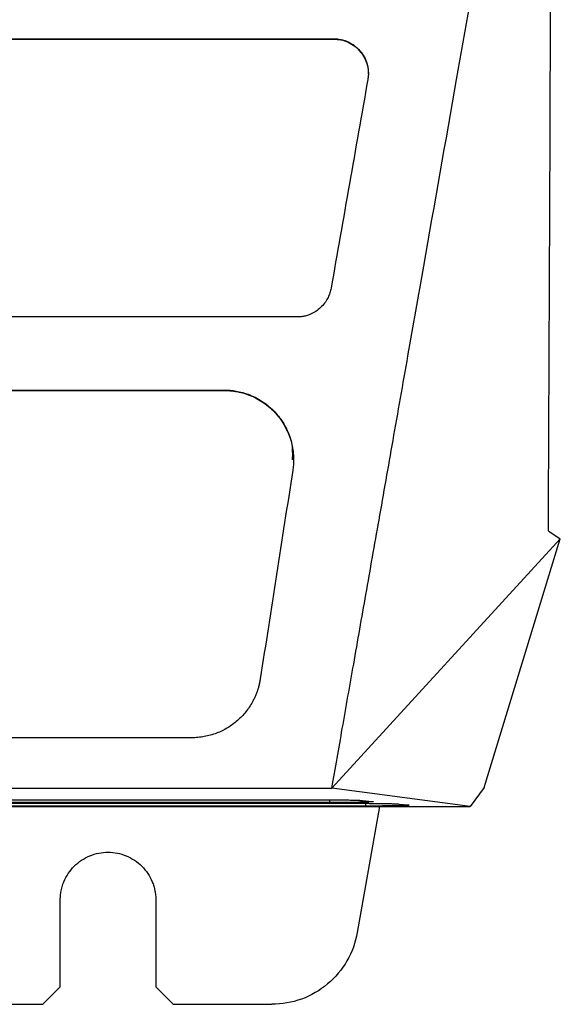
# Model space of a CAD drawing. Header units: millimetres. Extents: x 156922 to 157823, y 112322 to 113312.
# Tile 62 of 123: x 157494 to 157525, y 112687 to 112744. Entities that reach past the tile are written whole.
import ezdxf

# ---------------------------------------------------------------- set-up
doc = ezdxf.new("R2010")
doc.units = ezdxf.units.MM

msp = doc.modelspace()

# ---------------------------------------------------------------- linework, layer by layer
at = {"color": 7, "linetype": 'Continuous', "lineweight": 25}
for p, q in [((157459.172, 112742.476), (157512.159, 112742.476)), ((157459.172, 112742.459), (157512.159, 112742.459)), ((157512.159, 112742.459), (157512.159, 112742.476)), ((157510.043, 112726.469), (157459.172, 112726.469)), ((157412.49, 112722.248), (157505.854, 112722.248)), ((157459.172, 112722.267), (157505.854, 112722.267)), ((157505.854, 112722.248), (157505.854, 112722.267)), ((157512.057, 112699.366), (157525.212, 112713.696)), ((157520.826, 112699.396), (157525.212, 112713.696)), ((157503.984, 112702.258), (157459.172, 112702.258)), ((157459.172, 112699.366), (157512.057, 112699.366)), ((157520.015, 112698.297), (157512.057, 112699.366)), ((157520.826, 112699.396), (157520.015, 112698.297)), ((157487.672, 112698.692), (157511.388, 112698.692)), ((157511.936, 112698.532), (157511.936, 112698.69)), ((157398.329, 112698.297), (157520.015, 112698.297)), ((157511.936, 112698.532), (157487.672, 112698.532)), ((157487.672, 112698.489), (157513.469, 112698.489)), ((157514.017, 112698.329), (157487.672, 112698.329)), ((157514.8, 112698.297), (157513.523, 112691.055)), ((157513.828, 112698.65), (157514.376, 112698.597)), ((157514.017, 112698.329), (157514.017, 112698.487)), ((157515.909, 112698.447), (157516.457, 112698.394)), ((157496.422, 112687.923), (157496.422, 112692.923)), ((157501.922, 112692.923), (157501.922, 112687.923)), ((157496.422, 112687.923), (157495.422, 112686.923)), ((157502.922, 112686.923), (157501.922, 112687.923)), ((157489.745, 112686.923), (157495.422, 112686.923)), ((157502.922, 112686.923), (157508.599, 112686.923))]:
    msp.add_line(p, q, dxfattribs=at)
for points in [[(157524.522, 112714.161), (157524.598, 112729.269), (157524.66, 112744.634), (157524.706, 112760.149)], [(157514.128, 112740.128), (157513.423, 112736.126), (157512.718, 112732.124), (157512.012, 112728.122)], [(157509.806, 112717.649), (157509.183, 112713.648), (157508.559, 112709.647), (157507.936, 112705.644)], [(157524.522, 112714.161), (157524.751, 112714.005), (157524.981, 112713.851), (157525.212, 112713.696)]]:
    msp.add_open_spline(points, degree=3, dxfattribs=at)
for points, knots in [([(157512.057, 112699.366), (157512.258, 112700.507), (157512.677, 112702.886), (157513.331, 112706.597), (157514.036, 112710.596), (157514.792, 112714.885), (157515.598, 112719.462), (157516.456, 112724.328), (157517.676, 112731.251), (157519.115, 112739.413), (157520.628, 112747.997), (157521.759, 112754.417), (157522.386, 112757.975), (157522.636, 112759.393)], [0, 0, 0, 0, 0.056956, 0.118735, 0.185339, 0.256768, 0.333021, 0.414099, 0.500001, 0.679159, 0.822208, 0.929154, 1, 1, 1, 1]), ([(157512.159, 112742.476), (157512.208, 112742.475), (157512.305, 112742.473), (157512.45, 112742.458), (157512.592, 112742.432), (157512.732, 112742.397), (157512.869, 112742.351), (157513.088, 112742.259), (157513.375, 112742.09), (157513.687, 112741.795), (157513.934, 112741.437), (157514.07, 112741.094), (157514.136, 112740.804), (157514.161, 112740.579), (157514.161, 112740.352), (157514.139, 112740.203), (157514.128, 112740.128)], [0, 0, 0, 0, 0.0419572, 0.0833666, 0.1244429, 0.165406, 0.2064777, 0.2478777, 0.3685821, 0.4894836, 0.6137888, 0.7395731, 0.8051707, 0.8698881, 0.9345542, 1, 1, 1, 1]), ([(157512.159, 112742.459), (157512.299, 112742.45), (157512.586, 112742.433), (157513.005, 112742.289), (157513.395, 112742.054), (157513.797, 112741.662), (157514.063, 112741.147), (157514.168, 112740.699), (157514.152, 112740.495), (157514.149, 112740.459)], [0, 0, 0, 0, 0.133907, 0.272897, 0.417079, 0.566551, 0.803739, 0.965202, 1, 1, 1, 1]), ([(157512.012, 112728.122), (157512.003, 112728.077), (157511.986, 112727.986), (157511.947, 112727.852), (157511.9, 112727.722), (157511.844, 112727.595), (157511.748, 112727.413), (157511.593, 112727.186), (157511.351, 112726.941), (157511.069, 112726.739), (157510.786, 112726.604), (157510.521, 112726.522), (157510.283, 112726.477), (157510.123, 112726.472), (157510.043, 112726.469)], [0, 0, 0, 0, 0.050346, 0.100234, 0.149899, 0.199577, 0.249503, 0.37193, 0.49403, 0.617941, 0.742127, 0.828577, 0.914111, 1, 1, 1, 1]), ([(157505.854, 112722.267), (157505.912, 112722.266), (157506.029, 112722.265), (157506.203, 112722.253), (157506.376, 112722.234), (157506.549, 112722.208), (157506.804, 112722.157), (157507.139, 112722.064), (157507.542, 112721.902), (157507.926, 112721.698), (157508.407, 112721.37), (157508.934, 112720.868), (157509.339, 112720.268), (157509.577, 112719.752), (157509.714, 112719.349), (157509.807, 112718.933), (157509.85, 112718.556), (157509.857, 112718.222), (157509.845, 112717.934), (157509.819, 112717.744), (157509.806, 112717.649)], [0, 0, 0, 0, 0.0252299, 0.0503817, 0.0755042, 0.1006463, 0.1258569, 0.1883031, 0.2507979, 0.3136124, 0.3765275, 0.5030703, 0.6272961, 0.6889488, 0.7506665, 0.8125101, 0.8744125, 0.9162611, 0.958053, 1, 1, 1, 1]), ([(157505.854, 112722.248), (157506.144, 112722.229), (157506.731, 112722.192), (157507.575, 112721.893), (157508.356, 112721.414), (157509.003, 112720.77), (157509.463, 112720.024), (157509.803, 112719.185), (157509.786, 112718.576), (157509.777, 112718.241)], [0, 0, 0, 0, 0.136314, 0.275289, 0.417119, 0.568986, 0.706594, 0.838778, 1, 1, 1, 1]), ([(157507.936, 112705.644), (157507.925, 112705.577), (157507.902, 112705.444), (157507.856, 112705.247), (157507.801, 112705.054), (157507.736, 112704.865), (157507.662, 112704.679), (157507.579, 112704.496), (157507.411, 112704.172), (157507.116, 112703.731), (157506.631, 112703.228), (157506.064, 112702.813), (157505.527, 112702.554), (157505.071, 112702.403), (157504.713, 112702.32), (157504.35, 112702.268), (157504.106, 112702.262), (157503.984, 112702.258)], [0, 0, 0, 0, 0.036019, 0.071763, 0.107319, 0.142775, 0.178219, 0.213741, 0.24943, 0.37176, 0.49377, 0.617675, 0.741893, 0.806939, 0.871273, 0.935443, 1, 1, 1, 1]), ([(157511.388, 112698.692), (157511.435, 112698.692), (157511.529, 112698.692), (157511.67, 112698.691), (157511.809, 112698.691), (157511.947, 112698.69), (157512.083, 112698.69), (157512.307, 112698.688), (157512.609, 112698.685), (157512.96, 112698.68), (157513.268, 112698.674), (157513.494, 112698.668), (157513.651, 112698.661), (157513.759, 112698.656), (157513.805, 112698.652), (157513.828, 112698.65)], [0, 0, 0, 0, 0.041923, 0.083578, 0.125098, 0.166614, 0.208261, 0.250169, 0.375066, 0.500044, 0.624929, 0.749929, 0.83347, 0.916464, 1, 1, 1, 1]), ([(157514.376, 112698.597), (157514.386, 112698.595), (157514.407, 112698.593), (157514.426, 112698.59), (157514.436, 112698.586), (157514.435, 112698.583), (157514.423, 112698.58), (157514.402, 112698.576), (157514.344, 112698.57), (157514.202, 112698.561), (157513.9, 112698.551), (157513.503, 112698.543), (157513.105, 112698.537), (157512.76, 112698.534), (157512.491, 112698.533), (157512.215, 112698.532), (157512.029, 112698.532), (157511.936, 112698.532)], [0, 0, 0, 0, 0.036121, 0.071878, 0.107413, 0.142873, 0.178407, 0.21416, 0.250278, 0.375144, 0.500076, 0.624927, 0.74985, 0.812324, 0.874915, 0.937437, 1, 1, 1, 1]), ([(157513.469, 112698.489), (157513.516, 112698.489), (157513.61, 112698.489), (157513.751, 112698.489), (157513.89, 112698.488), (157514.028, 112698.488), (157514.164, 112698.487), (157514.388, 112698.485), (157514.69, 112698.482), (157515.041, 112698.477), (157515.349, 112698.471), (157515.575, 112698.465), (157515.732, 112698.458), (157515.84, 112698.453), (157515.886, 112698.449), (157515.909, 112698.447)], [0, 0, 0, 0, 0.041919, 0.083573, 0.125091, 0.166609, 0.208257, 0.250169, 0.375066, 0.500044, 0.624929, 0.749929, 0.833466, 0.91646, 1, 1, 1, 1]), ([(157516.457, 112698.394), (157516.467, 112698.393), (157516.488, 112698.39), (157516.507, 112698.387), (157516.517, 112698.383), (157516.516, 112698.38), (157516.504, 112698.377), (157516.483, 112698.373), (157516.425, 112698.367), (157516.283, 112698.359), (157515.981, 112698.348), (157515.584, 112698.34), (157515.186, 112698.335), (157514.841, 112698.332), (157514.572, 112698.33), (157514.296, 112698.329), (157514.11, 112698.329), (157514.017, 112698.329)], [0, 0, 0, 0, 0.036122, 0.071879, 0.107414, 0.142874, 0.178408, 0.214161, 0.250278, 0.375144, 0.500076, 0.624926, 0.74985, 0.812326, 0.874915, 0.937435, 1, 1, 1, 1]), ([(157496.422, 112692.923), (157496.423, 112692.975), (157496.425, 112693.078), (157496.438, 112693.232), (157496.459, 112693.384), (157496.489, 112693.535), (157496.528, 112693.684), (157496.575, 112693.831), (157496.676, 112694.095), (157496.87, 112694.461), (157497.215, 112694.88), (157497.634, 112695.225), (157498.113, 112695.479), (157498.632, 112695.638), (157499.172, 112695.69), (157499.712, 112695.639), (157500.231, 112695.48), (157500.71, 112695.225), (157501.129, 112694.88), (157501.474, 112694.461), (157501.686, 112694.061), (157501.808, 112693.722), (157501.874, 112693.461), (157501.915, 112693.194), (157501.92, 112693.013), (157501.922, 112692.923)], [0, 0, 0, 0, 0.018027, 0.03591, 0.053705, 0.071468, 0.089258, 0.10713, 0.125141, 0.187588, 0.250099, 0.312546, 0.375058, 0.437505, 0.500016, 0.562463, 0.624974, 0.687421, 0.749933, 0.81238, 0.874891, 0.906285, 0.937397, 0.968534, 1, 1, 1, 1]), ([(157513.523, 112691.055), (157513.422, 112690.482), (157513.22, 112689.927), (157512.638, 112688.919), (157512.259, 112688.467), (157511.367, 112687.719), (157510.856, 112687.423), (157509.762, 112687.025), (157509.181, 112686.923), (157508.599, 112686.923)], [0, 0, 0, 0, 0.25, 0.25, 0.5, 0.5, 0.75, 0.75, 1, 1, 1, 1])]:
    msp.add_open_spline(points, degree=3, knots=knots, dxfattribs=at)

doc.saveas('drawing.dxf')
